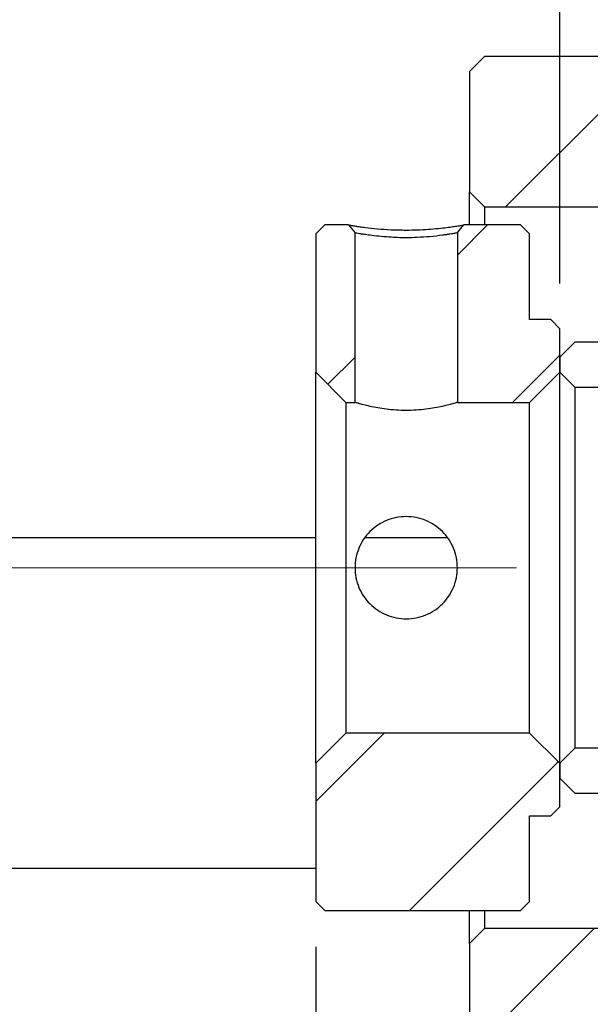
# Model space of a CAD drawing. Header units: millimetres. Extents: x 28 to 287, y 14 to 199.
# Tile 5 of 9: x 222 to 235, y 44 to 66. Entities that reach past the tile are written whole.
import ezdxf

# ---------------------------------------------------------------- set-up
doc = ezdxf.new("R2010")
doc.units = ezdxf.units.MM
doc.linetypes.add('CENTERX2', pattern=[20.32, 12.7, -2.54, 2.54, -2.54])
doc.layers.add('FORMAT', color=7, linetype='Continuous')
doc.styles.add('SLDTEXTSTYLE0', font='TXT', dxfattribs={"width": 0.75})
doc.dimstyles.new('SLDDIMSTYLE6', dxfattribs={"dimtxt": 3.5, "dimasz": 2.5, "dimexe": 0, "dimexo": 0.0625, "dimgap": 0.875, "dimtad": 1, "dimdec": 1, "dimlfac": 1.5, "dimrnd": 1e-09, "dimzin": 12, "dimdsep": 46, "dimtxsty": 'SLDTEXTSTYLE0', "dimsah": 1, "dimcen": 0.09, "dimadec": 0, "dimazin": 3, "dimtfac": 1, "dimtdec": 1, "dimtmove": 0, "dimatfit": 0, "dimfxl": 1, "dimfrac": 2, "dimtolj": 1, "dimtzin": 12, "dimarcsym": 0})

# ---------------------------------------------------------------- blocks, each defined once
blk = doc.blocks.new('_D_14')
at = {"layer": 'FORMAT', "color": 7}
for p, q in [((228.433, 45.608), (228.433, 31.043)), ((248.166, 43.675), (248.166, 31.043)), ((228.433, 32.043), (222.933, 32.043)), ((228.433, 32.043), (248.166, 32.043)), ((248.166, 32.043), (253.666, 32.043))]:
    blk.add_line(p, q, dxfattribs=at)
for points in [[(228.433, 32.043), (225.933, 32.293), (225.933, 31.793)], [(248.166, 32.043), (250.666, 31.793), (250.666, 32.293)]]:
    blk.add_solid(points, dxfattribs=at)
at = {"layer": 'FORMAT', "color": 7, "char_height": 3.5, "attachment_point": 1, "style": 'SLDTEXTSTYLE0'}
for s, insert in [('(', (232.573, 36.555)), (')', (243.345, 36.555)), ('29.6', (234.294, 36.555))]:
    blk.add_mtext(s, dxfattribs=dict(at, insert=insert))
blk = doc.blocks.new('_D_16')
at = {"layer": 'FORMAT', "color": 7}
for p, q in [((233.833, 60.308), (233.833, 69.057)), ((237.499, 59.942), (237.499, 69.057)), ((233.833, 68.057), (228.333, 68.057)), ((233.833, 68.057), (237.499, 68.057)), ((237.499, 68.057), (242.999, 68.057))]:
    blk.add_line(p, q, dxfattribs=at)
for points in [[(233.833, 68.057), (231.333, 68.307), (231.333, 67.807)], [(237.499, 68.057), (239.999, 67.807), (239.999, 68.307)]]:
    blk.add_solid(points, dxfattribs=at)
at = {"layer": 'FORMAT', "color": 7, "insert": (232.701, 72.569), "char_height": 3.5, "attachment_point": 1, "style": 'SLDTEXTSTYLE0'}
blk.add_mtext('5.5', dxfattribs=at)

msp = doc.modelspace()

# ---------------------------------------------------------------- hatches: boundary and pattern name
at = {"layer": 'FORMAT', "linetype": 'Continuous', "lineweight": 18}
h = msp.add_hatch(dxfattribs=at)
h.set_pattern_fill('ANSI31', color=256, style=0)
h.paths.add_polyline_path([(237.1659, 62.0085), (237.4993, 62.3418), (237.4993, 63.0085), (237.1659, 63.3418), (236.1659, 63.3418), (236.1659, 65.0085), (235.8326, 65.3418), (232.1659, 65.3418), (231.8326, 65.0085), (231.8326, 62.3418), (232.1659, 62.0085)], flags=0)
h = msp.add_hatch(dxfattribs=at)
h.set_pattern_fill('ANSI31', color=256, style=0)
h.paths.add_polyline_path([(229.2993, 61.4339), (229.1572, 61.6085), (228.6326, 61.6085), (228.4326, 61.4085), (228.4326, 58.3418), (229.0993, 57.6752), (229.2993, 57.6752)], flags=0)
h = msp.add_hatch(dxfattribs=at)
h.set_pattern_fill('ANSI31', color=256, style=0)
edge = h.paths.add_edge_path(flags=0)
edge.add_line((233.1659, 61.4085), (232.9659, 61.6085))
edge.add_line((232.9659, 61.6085), (231.708, 61.6085))
edge.add_line((231.708, 61.6085), (231.5659, 61.4339))
edge.add_line((231.5659, 61.4339), (231.5659, 57.6752))
edge.add_line((231.5659, 57.6752), (233.1659, 57.6752))
edge.add_line((233.1659, 57.6752), (233.8326, 58.3418))
edge.add_line((233.8326, 58.3418), (233.8326, 59.3085))
edge.add_line((233.8326, 59.3085), (233.6326, 59.5085))
edge.add_line((233.6326, 59.5085), (233.1659, 59.5085))
edge.add_line((233.1659, 59.5085), (233.1659, 61.4085))
h = msp.add_hatch(dxfattribs=at)
h.set_pattern_fill('ANSI31', color=256, style=0)
edge = h.paths.add_edge_path(flags=0)
edge.add_line((233.8326, 58.3418), (234.1659, 58.0085))
edge.add_line((234.1659, 58.0085), (237.1659, 58.0085))
edge.add_arc((237.1659, 58.3418), 0.3333, 270, 360)
edge.add_line((237.4993, 58.3418), (237.4993, 58.6752))
edge.add_arc((237.1659, 58.6752), 0.3333, 0, 90)
edge.add_line((237.1659, 59.0085), (234.1659, 59.0085))
edge.add_line((234.1659, 59.0085), (233.8326, 58.6752))
edge.add_line((233.8326, 58.6752), (233.8326, 58.3418))
h = msp.add_hatch(dxfattribs=at)
h.set_pattern_fill('ANSI31', color=256, style=0)
h.paths.add_polyline_path([(228.4326, 46.6085), (228.6326, 46.4085), (232.9659, 46.4085), (233.1659, 46.6085), (233.1659, 48.5085), (233.6326, 48.5085), (233.8326, 48.7085), (233.8326, 49.6752), (233.1659, 50.3418), (229.0993, 50.3418), (228.4326, 49.6752)], flags=0)
h = msp.add_hatch(dxfattribs=at)
h.set_pattern_fill('ANSI31', color=256, style=0)
edge = h.paths.add_edge_path(flags=0)
edge.add_line((234.1659, 50.0085), (233.8326, 49.6752))
edge.add_line((233.8326, 49.6752), (233.8326, 49.3418))
edge.add_line((233.8326, 49.3418), (234.1659, 49.0085))
edge.add_line((234.1659, 49.0085), (237.1659, 49.0085))
edge.add_arc((237.1659, 49.3418), 0.3333, 270, 360)
edge.add_line((237.4993, 49.3418), (237.4993, 49.6752))
edge.add_arc((237.1659, 49.6752), 0.3333, 0, 90)
edge.add_line((237.1659, 50.0085), (234.1659, 50.0085))
h = msp.add_hatch(dxfattribs=at)
h.set_pattern_fill('ANSI31', color=256, style=0)
h.paths.add_polyline_path([(237.4993, 45.6752), (237.1659, 46.0085), (232.1659, 46.0085), (231.8326, 45.6752), (231.8326, 43.0085), (232.1659, 42.6752), (235.8326, 42.6752), (236.1659, 43.0085), (236.1659, 44.6752), (237.1659, 44.6752), (237.4993, 45.0085)], flags=0)

# ---------------------------------------------------------------- linework, layer by layer
at = {"color": 7, "linetype": 'Continuous', "lineweight": 25}
for p, q in [((231.8326, 65.0085), (232.1659, 65.3418)), ((235.8326, 65.3418), (232.1659, 65.3418)), ((231.8326, 65.0085), (231.8326, 62.3418)), ((232.1659, 62.0085), (231.8326, 62.3418)), ((231.8326, 61.6085), (231.8326, 62.3418)), ((232.1659, 62.0085), (237.1659, 62.0085)), ((232.1659, 62.0085), (232.1659, 61.6085)), ((228.4326, 61.4085), (228.6326, 61.6085)), ((229.1572, 61.6085), (228.6326, 61.6085)), ((229.1572, 61.6085), (229.2993, 61.4339)), ((232.9659, 61.6085), (231.708, 61.6085)), ((232.9659, 61.6085), (233.1659, 61.4085)), ((228.4326, 61.4085), (228.4326, 58.3418)), ((229.2993, 57.6752), (229.2993, 61.4339)), ((231.5659, 61.4339), (231.5659, 57.6752)), ((233.1659, 59.5085), (233.1659, 61.4085)), ((233.6326, 59.5085), (233.1659, 59.5085)), ((233.6326, 59.5085), (233.8326, 59.3085)), ((233.8326, 58.3418), (233.8326, 59.3085)), ((233.8326, 58.6752), (234.1659, 59.0085)), ((237.1659, 59.0085), (234.1659, 59.0085)), ((233.8326, 58.6752), (233.8326, 58.3418)), ((229.0993, 57.6752), (228.4326, 58.3418)), ((228.4326, 49.6752), (228.4326, 58.3418)), ((233.8326, 58.3418), (233.1659, 57.6752)), ((234.1659, 58.0085), (233.8326, 58.3418)), ((233.8326, 49.6752), (233.8326, 58.3418)), ((234.1659, 58.0085), (237.1659, 58.0085)), ((234.1659, 58.0085), (234.1659, 50.0085)), ((229.0993, 57.6752), (229.0993, 50.3418)), ((229.0993, 57.6752), (229.2993, 57.6752)), ((231.5659, 57.6752), (233.1659, 57.6752)), ((233.1659, 50.3418), (233.1659, 57.6752)), ((228.4326, 54.6752), (206.8326, 54.6752)), ((231.3295, 54.6752), (229.5209, 54.6752)), ((228.4326, 49.6752), (229.0993, 50.3418)), ((233.1659, 50.3418), (229.0993, 50.3418)), ((233.1659, 50.3418), (233.8326, 49.6752)), ((233.8326, 49.6752), (234.1659, 50.0085)), ((237.1659, 50.0085), (234.1659, 50.0085)), ((228.4326, 49.6752), (228.4326, 46.6085)), ((233.8326, 49.6752), (233.8326, 49.3418)), ((233.8326, 48.7085), (233.8326, 49.6752)), ((234.1659, 49.0085), (233.8326, 49.3418)), ((234.1659, 49.0085), (237.1659, 49.0085)), ((233.8326, 48.7085), (233.6326, 48.5085)), ((233.1659, 48.5085), (233.6326, 48.5085)), ((233.1659, 46.6085), (233.1659, 48.5085)), ((228.4326, 47.3418), (202.8326, 47.3418)), ((228.6326, 46.4085), (228.4326, 46.6085)), ((233.1659, 46.6085), (232.9659, 46.4085)), ((228.6326, 46.4085), (232.9659, 46.4085)), ((231.8326, 45.6752), (231.8326, 46.4085)), ((232.1659, 46.4085), (232.1659, 46.0085)), ((231.8326, 45.6752), (232.1659, 46.0085)), ((237.1659, 46.0085), (232.1659, 46.0085)), ((231.8326, 45.6752), (231.8326, 43.0085))]:
    msp.add_line(p, q, dxfattribs=at)
at = {"color": 7, "linetype": 'Continuous', "lineweight": 25, "flags": 128}
msp.add_lwpolyline([(231.5659, 61.4339), (231.6048, 61.4816), (231.6436, 61.5293), (231.708, 61.6085)], dxfattribs=at)
at = {"color": 7, "linetype": 'Continuous', "lineweight": 25}
for points, knots in [([(229.1572, 61.6085), (229.1579, 61.6084), (229.1591, 61.6081), (229.1687, 61.6063), (229.1841, 61.6034), (229.2058, 61.5995), (229.2337, 61.5948), (229.2678, 61.5892), (229.3081, 61.5829), (229.3545, 61.5759), (229.4072, 61.5685), (229.466, 61.5605), (229.5855, 61.5451), (229.7849, 61.5221), (230.0974, 61.5003), (230.4032, 61.4937), (230.6831, 61.4985), (230.9238, 61.5114), (231.1467, 61.5301), (231.3288, 61.551), (231.4713, 61.5701), (231.5778, 61.5859), (231.6531, 61.5983), (231.6997, 61.6068), (231.7052, 61.6079), (231.708, 61.6085)], [0, 0, 0, 0, 0.0239051, 0.0472779, 0.0702242, 0.0928554, 0.1152879, 0.137641, 0.1600356, 0.1825915, 0.2054262, 0.2286531, 0.2523796, 0.3365857, 0.4171156, 0.5002462, 0.5613864, 0.6236506, 0.6858763, 0.7478361, 0.7993292, 0.8490417, 0.8982133, 0.9481243, 1, 1, 1, 1]), ([(231.5659, 61.4339), (231.5653, 61.4337), (231.5639, 61.4333), (231.5523, 61.4305), (231.5318, 61.4262), (231.5001, 61.4201), (231.4558, 61.4124), (231.3975, 61.4029), (231.3239, 61.3918), (231.1891, 61.3719), (230.9771, 61.3479), (230.696, 61.3288), (230.386, 61.3198), (230.0069, 61.3364), (229.6871, 61.3696), (229.4942, 61.3987), (229.3979, 61.4141), (229.3375, 61.4252), (229.3048, 61.4324), (229.301, 61.4334), (229.2993, 61.4339)], [0, 0, 0, 0, 0.0246117, 0.0511345, 0.0795752, 0.1099393, 0.142231, 0.1764541, 0.2126113, 0.2507052, 0.348137, 0.4313863, 0.5004946, 0.609151, 0.7494387, 0.8094805, 0.8645451, 0.9146425, 0.959787, 1, 1, 1, 1]), ([(231.5659, 57.6752), (231.5659, 57.6752), (231.5359, 57.6656), (231.4507, 57.6411), (231.4151, 57.6311), (231.333, 57.6097), (231.2863, 57.5982), (231.1294, 57.5631), (231.0059, 57.5398), (230.7989, 57.5141), (230.728, 57.5073), (230.5827, 57.4981), (230.5073, 57.4956), (230.3579, 57.4956), (230.2841, 57.498), (230.1379, 57.5073), (230.0657, 57.5142), (229.861, 57.5396), (229.7354, 57.5632), (229.5795, 57.5981), (229.532, 57.6098), (229.4498, 57.6312), (229.415, 57.641), (229.358, 57.6573), (229.3359, 57.664), (229.3067, 57.6728), (229.2993, 57.6752), (229.2993, 57.6752)], [0, 0, 0, 0, 0.125, 0.125, 0.1875, 0.1875, 0.25, 0.25, 0.375, 0.375, 0.4375, 0.4375, 0.5, 0.5, 0.5625, 0.5625, 0.625, 0.625, 0.75, 0.75, 0.8125, 0.8125, 0.875, 0.875, 0.9375, 0.9375, 1, 1, 1, 1]), ([(229.2993, 54.0085), (229.2993, 54.0839), (229.3067, 54.1579), (229.3358, 54.3034), (229.3578, 54.3756), (229.4149, 54.5126), (229.4497, 54.5776), (229.532, 54.7004), (229.5795, 54.7582), (229.7353, 54.9139), (229.861, 54.9981), (230.0652, 55.0831), (230.1371, 55.1052), (230.2836, 55.1345), (230.3574, 55.1418), (230.5063, 55.1419), (230.5819, 55.1344), (230.7276, 55.1053), (230.7985, 55.0837), (231.0052, 54.9979), (231.1295, 54.9144), (231.2863, 54.7576), (231.3329, 54.7009), (231.415, 54.5785), (231.4506, 54.5121), (231.5074, 54.3755), (231.5291, 54.3048), (231.5585, 54.1584), (231.5659, 54.0832), (231.566, 53.8604), (231.536, 53.7105), (231.4509, 53.5054), (231.4153, 53.4391), (231.3332, 53.3165), (231.2866, 53.2597), (231.1297, 53.1027), (231.0062, 53.0196), (230.7991, 52.9335), (230.7283, 52.9119), (230.583, 52.8827), (230.5076, 52.8752), (230.3582, 52.8751), (230.2843, 52.8824), (230.1381, 52.9115), (230.0659, 52.9336), (229.8611, 53.0187), (229.7355, 53.1029), (229.5796, 53.2587), (229.532, 53.3165), (229.4498, 53.4393), (229.415, 53.5041), (229.358, 53.6409), (229.3359, 53.7132), (229.3067, 53.859), (229.2993, 53.9331), (229.2993, 54.0085)], [0, 0, 0, 0, 0.03125, 0.03125, 0.0625, 0.0625, 0.09375, 0.09375, 0.125, 0.125, 0.1875, 0.1875, 0.21875, 0.21875, 0.25, 0.25, 0.28125, 0.28125, 0.3125, 0.3125, 0.375, 0.375, 0.40625, 0.40625, 0.4375, 0.4375, 0.46875, 0.46875, 0.5, 0.5, 0.5625, 0.5625, 0.59375, 0.59375, 0.625, 0.625, 0.6875, 0.6875, 0.71875, 0.71875, 0.75, 0.75, 0.78125, 0.78125, 0.8125, 0.8125, 0.875, 0.875, 0.90625, 0.90625, 0.9375, 0.9375, 0.96875, 0.96875, 1, 1, 1, 1])]:
    msp.add_open_spline(points, degree=3, knots=knots, dxfattribs=at)
at = {"layer": 'FORMAT', "color": 7, "linetype": 'CENTERX2', "lineweight": 18}
msp.add_line((253.1956, 54.0085), (194.1659, 54.0085), dxfattribs=at)

# ---------------------------------------------------------------- dimensions: what is measured, and where the dimension line sits
at = {"layer": 'FORMAT', "color": 7}
dim = msp.add_linear_dim(base=(237.4993, 68.0571), p1=(233.8326, 59.3085), p2=(237.4993, 58.9418), dimstyle='SLDDIMSTYLE6', dxfattribs=at)
dim.commit()
dim.dimension.update_dxf_attribs({"geometry": '_D_16', "text_midpoint": (235.9339, 68.0571), "dimtype": 160})
dim = msp.add_linear_dim(base=(248.1659, 32.0435), p1=(228.4326, 46.6085), p2=(248.1659, 44.6752), text='(<>)', dimstyle='SLDDIMSTYLE6', dxfattribs=at)
dim.commit()
dim.dimension.update_dxf_attribs({"geometry": '_D_14', "text_midpoint": (238.8195, 32.0435), "dimtype": 160})

doc.saveas('drawing.dxf')
